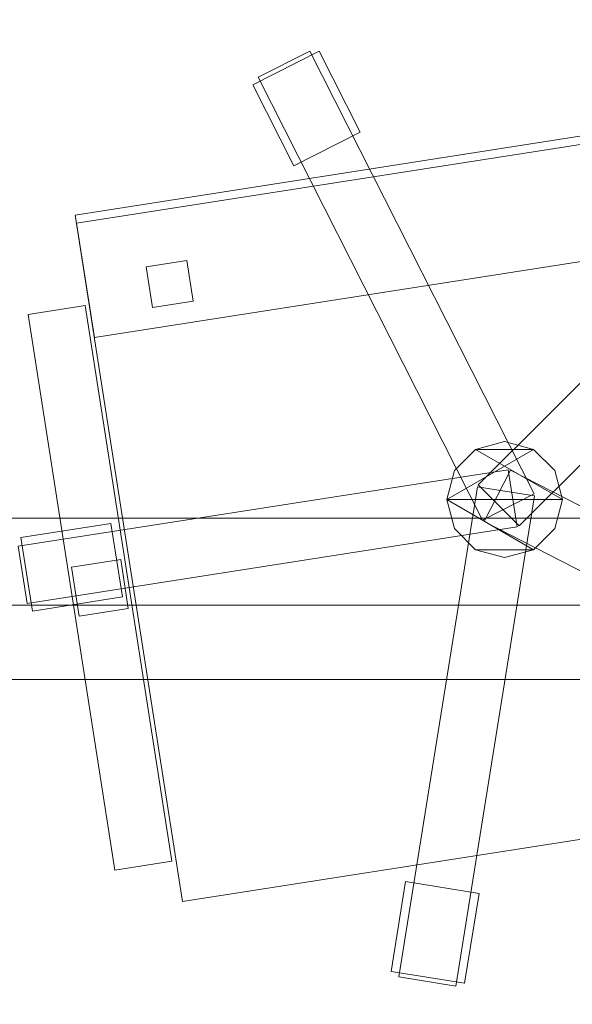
# Model space of a CAD drawing. Header units: millimetres. Extents: x -1675 to 29381, y -3645 to 22555.
# Tile 131 of 256: x 3116 to 3450, y 14215 to 14810. Entities that reach past the tile are written whole.
import ezdxf

# ---------------------------------------------------------------- set-up
doc = ezdxf.new("R2010")
doc.units = ezdxf.units.MM
doc.layers.add('A-GENM-____-OTLN', color=13, linetype='Continuous', lineweight=9)

msp = doc.modelspace()

# ---------------------------------------------------------------- meshes
at = {"layer": 'A-GENM-____-OTLN'}
mesh = msp.add_polyface(dxfattribs=at)
corners = [(9606.02, 11640, 1), (9606.02, 11190, 1), (9306.02, 11190, 1), (9306.02, 11640, 1), (256.83, 10770, 1), (6.83, 13252, 1), (256.83, 13252, 1), (6.83, 10170, 1), (5006.02, 11270.6, 1), (4706.02, 11640, 1), (5006.02, 11640, 1), (4706.02, 11204.55, 1), (256.83, 13303.58, 1), (256.83, 13450, 1), (6.83, 16140, 1), (256.83, 16140, 1), (256.83, 16249.12, 1), (13956.02, 16490, 1), (13776.02, 16140, 1), (13776.02, 17000, 1), (13956.02, 17000, 1), (14006.02, 16140, 1), (13956.02, 17990, 1), (13956.02, 17700, 1), (13776.02, 17700, 1), (13776.02, 18420, 1), (13956.02, 18420, 1), (12046.02, 18420, 1), (12896.02, 18420, 1), (12896.02, 18240, 1), (9606.02, 18240, 1), (9606.02, 17990, 1), (9306.02, 17990, 1), (11186.02, 18420, 1), (9306.02, 18420, 1), (9486.02, 18420, 1), (9486.02, 18420, 1), (10986.02, 18420, 1), (8336.02, 18420, 1), (8406.02, 18240, 1), (8156.02, 18240, 1), (6856.02, 18240, 1), (7156.02, 18420, 1), (7336.02, 18240, 1), (5230.75, 18420, 1), (5956.02, 18240, 1), (5006.02, 18240, 1), (4706.02, 18190.98, 1), (5006.02, 17990, 1), (4706.02, 17990, 1), (4706.02, 18240, 1), (256.83, 16450, 1), (256.83, 18240, 1), (256.83, 18420, 1), (256.83, 18850, 1)]
mesh.append_faces([[corners[k] for k in face] for face in [(8, 9, 10), (47, 48, 49)]], dxfattribs={"vtx0": -1})
mesh.append_faces([[corners[k] for k in face] for face in [(4, 5, 6), (5, 4, 7), (9, 8, 11), (13, 14, 15), (14, 13, 5), (18, 17, 21), (25, 22, 24), (30, 33, 29), (37, 30, 36), (41, 42, 43), (48, 47, 46)]], dxfattribs={"vtx0": -1, "vtx1": -1})
mesh.append_faces([[corners[k] for k in face] for face in [(35, 30, 34), (33, 30, 37), (44, 46, 47), (14, 53, 52)]], dxfattribs={"vtx0": -1, "vtx1": -1, "vtx2": -1})
mesh.append_faces([[corners[k] for k in face] for face in [(5, 12, 6), (14, 16, 15), (17, 18, 19), (22, 25, 26), (30, 32, 34), (30, 35, 36), (38, 39, 40), (44, 45, 46), (44, 47, 50), (53, 50, 52), (14, 54, 53)]], dxfattribs={"vtx0": -1, "vtx2": -1})
mesh.append_faces([[corners[k] for k in face] for face in [(13, 12, 5), (33, 27, 29), (51, 16, 14), (52, 51, 14)]], dxfattribs={"vtx1": -1, "vtx2": -1})
mesh.append_faces([[corners[k] for k in face] for face in [(0, 1, 2), (2, 3, 0), (19, 20, 17), (22, 23, 24), (27, 28, 29), (30, 31, 32)]], dxfattribs={"vtx2": -1})
mesh = msp.add_polyface(dxfattribs=at)
corners = [(4706.02, 11190, 2949), (256.83, 10225.04, 2949), (4706.02, 11204.55, 2949), (5006.02, 10170, 2949), (256.83, 10170, 2949), (5006.02, 11190, 2949), (5006.02, 11190, 2949), (5006.02, 11270.6, 2949), (256.83, 10770, 2949), (4706.02, 11640, 2949), (256.83, 13252, 2949), (5006.02, 11640, 2949), (256.83, 13303.58, 2949), (14006.02, 13252, 2949), (256.83, 16140, 2949), (13776.02, 16140, 2949), (256.83, 13450, 2949), (4706.02, 17990, 2949), (256.83, 16249.12, 2949), (4706.02, 18190.98, 2949), (5006.02, 17990, 2949), (5006.02, 18240, 2949), (5956.02, 18240, 2949), (256.83, 18240, 2949), (4706.02, 18240, 2949), (256.83, 16450, 2949), (6.83, 10170, 2949), (6.83, 13252, 2949), (6.83, 16140, 2949), (5230.75, 18420, 2949), (256.83, 18420, 2949), (256.83, 18850, 2949)]
mesh.append_faces([[corners[k] for k in face] for face in [(27, 8, 26), (28, 16, 27)]], dxfattribs={"vtx0": -1, "vtx1": -1})
mesh.append_faces([[corners[k] for k in face] for face in [(0, 1, 2), (0, 3, 4), (1, 0, 4), (3, 0, 5), (5, 0, 6), (7, 5, 6), (8, 2, 1), (2, 8, 9), (10, 11, 9), (9, 8, 10), (12, 13, 10), (14, 15, 16), (16, 15, 12), (17, 18, 19), (20, 21, 22), (20, 14, 17), (18, 17, 14), (19, 23, 24), (25, 19, 18), (23, 19, 25), (26, 1, 4), (2, 6, 0), (6, 2, 7), (8, 27, 10), (8, 1, 26), (7, 9, 11), (9, 7, 2), (27, 12, 10), (16, 28, 14), (16, 12, 27), (28, 18, 14), (19, 20, 17), (20, 19, 21), (29, 21, 19), (29, 19, 24), (25, 18, 28), (23, 25, 28), (28, 30, 23), (28, 31, 30)]], dxfattribs={"vtx0": -1, "vtx1": -1, "vtx2": -1})
mesh = msp.add_polyface(dxfattribs=at)
corners = [(9306.02, 10156.57, 2949), (5006.02, 10170, 2949), (9306.02, 10170, 2949), (9306.02, 11190, 2949), (5006.02, 11190, 2949), (13776.02, 10169.34, 2949), (13776.02, 10170, 2949), (9606.02, 11190, 2949), (9306.02, 11190, 2949), (5006.02, 11270.6, 2949), (14006.02, 13252, 2949), (9306.02, 11640, 2949), (13776.02, 10470, 2949), (9606.02, 11640, 2949), (5006.02, 11640, 2949), (256.83, 13252, 2949), (256.83, 13303.58, 2949), (14006.01, 16140, 2949), (13776.02, 16140, 2949), (9606.02, 17990, 2949), (9606.02, 18240, 2949), (12896.02, 18240, 2949), (6856.02, 18240, 2949), (5956.02, 18240, 2949), (6856.02, 18420, 2949), (8406.02, 18240, 2949), (9306.02, 18420, 2949), (9306.02, 17990, 2949), (256.83, 16140, 2949), (5006.02, 17990, 2949), (8156.02, 18240, 2949), (7336.02, 18240, 2949), (13776.02, 18420, 2949), (13776.02, 17700, 2949), (13776.02, 17000, 2949), (13956.02, 17000, 2949), (13956.02, 16490, 2949), (13956.02, 17990, 2949)]
mesh.append_faces([[corners[k] for k in face] for face in [(0, 1, 2), (3, 1, 4), (1, 3, 2), (5, 2, 6), (7, 6, 2), (3, 4, 8), (9, 8, 4), (10, 11, 9), (3, 8, 7), (6, 7, 12), (2, 3, 7), (13, 12, 7), (12, 13, 10), (8, 9, 11), (10, 13, 11), (10, 9, 14), (10, 14, 15), (10, 16, 17), (19, 20, 21), (22, 23, 24), (25, 26, 27), (28, 29, 18), (23, 22, 29), (30, 25, 27), (27, 18, 29), (29, 22, 31), (31, 30, 27), (19, 18, 27), (29, 31, 27), (21, 32, 33), (34, 33, 35), (21, 18, 19), (34, 21, 33), (18, 21, 34), (13, 7, 8), (8, 11, 13), (36, 18, 34), (32, 37, 33), (20, 19, 27), (20, 27, 26)]], dxfattribs={"vtx0": -1, "vtx1": -1, "vtx2": -1})
mesh.append_faces([[corners[k] for k in face] for face in [(18, 17, 16)]], dxfattribs={"vtx1": -1, "vtx2": -1})
mesh = msp.add_polyface(dxfattribs=at)
corners = [(9306.02, 10130, 1), (5006.02, 10144.28, 1), (9306.02, 10156.57, 1), (5006.02, 10130, 1), (5006.02, 10170, 1), (9306.02, 10170, 1), (9306.02, 11190, 1), (5006.02, 11190, 1), (256.83, 10130.71, 1), (13776.02, 10130, 1), (13776.02, 10169.34, 1), (256.83, 10170, 1), (13776.02, 10170, 1), (4706.02, 11190, 1), (256.83, 10225.04, 1), (4706.02, 11204.55, 1), (9606.02, 11190, 1), (9306.02, 11190, 1), (5006.02, 11270.6, 1), (14006.02, 13252, 1), (9306.02, 11640, 1), (13776.02, 10470, 1), (5006.02, 11190, 1), (9606.02, 11640, 1), (5006.02, 11640, 1), (256.83, 10770, 1), (256.83, 13252, 1), (4706.02, 11640, 1), (256.83, 13303.58, 1), (14006.01, 16140, 1), (13776.02, 16140, 1), (256.83, 16140, 1), (256.83, 13450, 1), (256.83, 16249.12, 1), (4706.02, 17990, 1), (5006.02, 17990, 1)]
mesh.append_faces([[corners[k] for k in face] for face in [(9, 2, 10), (11, 1, 8), (10, 5, 12), (13, 14, 15), (14, 13, 11), (12, 16, 21), (23, 21, 16), (18, 7, 22), (17, 18, 20), (25, 15, 14), (15, 25, 27), (28, 19, 26), (31, 30, 32), (32, 30, 28), (33, 34, 31)]], dxfattribs={"vtx0": -1, "vtx1": -1})
mesh.append_faces([[corners[k] for k in face] for face in [(0, 1, 2), (1, 0, 3), (2, 4, 5), (4, 2, 1), (6, 4, 7), (4, 6, 5), (3, 8, 1), (2, 9, 0), (1, 11, 4), (5, 10, 2), (16, 12, 5), (6, 7, 17), (18, 17, 7), (13, 4, 11), (19, 20, 18), (4, 13, 7), (5, 6, 16), (21, 23, 19), (19, 24, 26), (19, 28, 29), (31, 35, 30)]], dxfattribs={"vtx0": -1, "vtx1": -1, "vtx2": -1})
mesh.append_faces([[corners[k] for k in face] for face in [(6, 17, 16), (7, 13, 22), (19, 23, 20), (19, 18, 24), (26, 24, 27), (27, 25, 26)]], dxfattribs={"vtx0": -1, "vtx2": -1})
mesh.append_faces([[corners[k] for k in face] for face in [(30, 29, 28)]], dxfattribs={"vtx1": -1, "vtx2": -1})
mesh = msp.add_polyface(dxfattribs=at)
corners = [(14006.02, 16140), (6.83, 13252), (14006.02, 13252)]
mesh.append_faces([[corners[k] for k in face] for face in [(1, 2, 0)]])
mesh = msp.add_polyface(dxfattribs=at)
corners = [(14006.02, 13252, -50), (6.83, 16140, -50), (14006.02, 16140, -50)]
mesh.append_faces([[corners[k] for k in face] for face in [(1, 2, 0)]])
mesh = msp.add_polyface(dxfattribs=at)
corners = [(6.83, 13252, -50), (6.83, 16140, -50), (14006.02, 13252, -50)]
mesh.append_faces([[corners[k] for k in face] for face in [(1, 2, 0)]])
mesh = msp.add_polyface(dxfattribs=at)
corners = [(6.83, 16140), (6.83, 13252), (14006.02, 16140)]
mesh.append_faces([[corners[k] for k in face] for face in [(1, 2, 0)]])
mesh = msp.add_polyface(dxfattribs=at)
corners = [(14006.02, 16140, 3000), (6.83, 13252, 3000), (14006.02, 13252, 3000)]
mesh.append_faces([[corners[k] for k in face] for face in [(1, 2, 0)]])
mesh = msp.add_polyface(dxfattribs=at)
corners = [(14006.02, 13252, 2950), (6.83, 16140, 2950), (14006.02, 16140, 2950)]
mesh.append_faces([[corners[k] for k in face] for face in [(1, 2, 0)]])
mesh = msp.add_polyface(dxfattribs=at)
corners = [(6.83, 13252, 2950), (6.83, 16140, 2950), (14006.02, 13252, 2950)]
mesh.append_faces([[corners[k] for k in face] for face in [(1, 2, 0)]])
mesh = msp.add_polyface(dxfattribs=at)
corners = [(6.83, 16140, 3000), (6.83, 13252, 3000), (14006.02, 16140, 3000)]
mesh.append_faces([[corners[k] for k in face] for face in [(1, 2, 0)]])
mesh = msp.add_polyface(dxfattribs=at)
corners = [(3322.04, 14742.41, 35), (3281.9, 14722.07, 35), (3257.04, 14771.13, 35), (3297.18, 14791.47, 35)]
mesh.append_faces([[corners[k] for k in face] for face in [(3, 0, 1, 2)]])
mesh = msp.add_polyface(dxfattribs=at)
corners = [(3322.04, 14742.41, 95), (3297.18, 14791.47, 95), (3257.04, 14771.13, 95), (3281.9, 14722.07, 95)]
mesh.append_faces([[corners[k] for k in face] for face in [(1, 2, 3, 0)]])
mesh = msp.add_polyface(dxfattribs=at)
corners = [(3297.18, 14791.47, 35), (3257.04, 14771.13, 35), (3257.04, 14771.13, 95), (3297.18, 14791.47, 95)]
mesh.append_faces([[corners[k] for k in face] for face in [(3, 0, 1, 2)]])
mesh = msp.add_polyface(dxfattribs=at)
corners = [(3427.2, 14523.84, 82.5), (3395.98, 14508.02, 82.5), (3260.37, 14775.62, 82.5), (3291.59, 14791.44, 82.5)]
mesh.append_faces([[corners[k] for k in face] for face in [(0, 1, 2, 3)]])
mesh = msp.add_polyface(dxfattribs=at)
corners = [(3427.2, 14523.84, 117.5), (3291.59, 14791.44, 117.5), (3260.37, 14775.62, 117.5), (3395.98, 14508.02, 117.5)]
mesh.append_faces([[corners[k] for k in face] for face in [(0, 1, 2, 3)]])
mesh = msp.add_polyface(dxfattribs=at)
corners = [(3291.59, 14791.44, 82.5), (3260.37, 14775.62, 82.5), (3260.37, 14775.62, 117.5), (3291.59, 14791.44, 117.5)]
mesh.append_faces([[corners[k] for k in face] for face in [(0, 1, 2, 3)]])
mesh = msp.add_polyface(dxfattribs=at)
corners = [(3427.2, 14523.84, 82.5), (3291.59, 14791.44, 82.5), (3291.59, 14791.44, 117.5), (3427.2, 14523.84, 117.5)]
mesh.append_faces([[corners[k] for k in face] for face in [(1, 2, 3, 0)]])
mesh = msp.add_polyface(dxfattribs=at)
corners = [(3322.04, 14742.41, 35), (3297.18, 14791.47, 35), (3297.18, 14791.47, 95), (3322.04, 14742.41, 95)]
mesh.append_faces([[corners[k] for k in face] for face in [(2, 3, 0, 1)]])
mesh = msp.add_polyface(dxfattribs=at)
corners = [(3260.37, 14775.62, 82.5), (3395.98, 14508.02, 82.5), (3395.98, 14508.02, 117.5), (3260.37, 14775.62, 117.5)]
mesh.append_faces([[corners[k] for k in face] for face in [(0, 1, 2, 3)]])
mesh = msp.add_polyface(dxfattribs=at)
corners = [(3257.04, 14771.13, 35), (3281.9, 14722.07, 35), (3281.9, 14722.07, 95), (3257.04, 14771.13, 95)]
mesh.append_faces([[corners[k] for k in face] for face in [(0, 1, 2, 3)]])
mesh = msp.add_polyface(dxfattribs=at)
corners = [(3604.18, 14763.36, 400), (3668.98, 14348.39, 400), (3214.48, 14277.42, 400), (3149.69, 14692.39, 400)]
mesh.append_faces([[corners[k] for k in face] for face in [(0, 1, 2, 3)]])
mesh = msp.add_polyface(dxfattribs=at)
corners = [(3604.18, 14763.36, 470), (3149.69, 14692.39, 470), (3214.48, 14277.42, 470), (3668.98, 14348.39, 470)]
mesh.append_faces([[corners[k] for k in face] for face in [(0, 1, 2, 3)]])
mesh = msp.add_polyface(dxfattribs=at)
corners = [(3604.18, 14763.36, 400), (3149.69, 14692.39, 400), (3149.69, 14692.39, 470), (3604.18, 14763.36, 470)]
mesh.append_faces([[corners[k] for k in face] for face in [(0, 1, 2, 3)]])
mesh = msp.add_polyface(dxfattribs=at)
corners = [(3604.95, 14758.42, 460), (3615.75, 14689.26, 460), (3161.26, 14618.29, 460), (3150.46, 14687.45, 460)]
mesh.append_faces([[corners[k] for k in face] for face in [(0, 1, 2, 3)]])
mesh = msp.add_polyface(dxfattribs=at)
corners = [(3604.95, 14758.42, 940), (3150.46, 14687.45, 940), (3161.26, 14618.29, 940), (3615.75, 14689.26, 940)]
mesh.append_faces([[corners[k] for k in face] for face in [(0, 1, 2, 3)]])
mesh = msp.add_polyface(dxfattribs=at)
corners = [(3604.95, 14758.42, 460), (3150.46, 14687.45, 460), (3150.46, 14687.45, 940), (3604.95, 14758.42, 940)]
mesh.append_faces([[corners[k] for k in face] for face in [(3, 0, 1, 2)]])
mesh = msp.add_polyface(dxfattribs=at)
corners = [(3281.9, 14722.07, 35), (3322.04, 14742.41, 35), (3322.04, 14742.41, 95), (3281.9, 14722.07, 95)]
mesh.append_faces([[corners[k] for k in face] for face in [(2, 3, 0, 1)]])
mesh = msp.add_polyface(dxfattribs=at)
corners = [(3606.04, 14740.93, 82.5), (3393.44, 14529.26, 82.5), (3393.44, 14529.26, 117.5), (3606.04, 14740.93, 117.5)]
mesh.append_faces([[corners[k] for k in face] for face in [(0, 1, 2, 3)]])
mesh = msp.add_polyface(dxfattribs=at)
corners = [(3418.14, 14504.46, 82.5), (3393.44, 14529.26, 82.5), (3606.04, 14740.93, 82.5), (3630.73, 14716.13, 82.5)]
mesh.append_faces([[corners[k] for k in face] for face in [(2, 3, 0, 1)]])
mesh = msp.add_polyface(dxfattribs=at)
corners = [(3418.14, 14504.46, 117.5), (3630.73, 14716.13, 117.5), (3606.04, 14740.93, 117.5), (3393.44, 14529.26, 117.5)]
mesh.append_faces([[corners[k] for k in face] for face in [(2, 3, 0, 1)]])
mesh = msp.add_polyface(dxfattribs=at)
corners = [(3418.14, 14504.46, 82.5), (3630.73, 14716.13, 82.5), (3630.73, 14716.13, 117.5), (3418.14, 14504.46, 117.5)]
mesh.append_faces([[corners[k] for k in face] for face in [(2, 3, 0, 1)]])
mesh = msp.add_polyface(dxfattribs=at)
corners = [(3149.69, 14692.39, 400), (3214.48, 14277.42, 400), (3214.48, 14277.42, 470), (3149.69, 14692.39, 470)]
mesh.append_faces([[corners[k] for k in face] for face in [(0, 1, 2, 3)]])
mesh = msp.add_polyface(dxfattribs=at)
corners = [(3161.26, 14618.29, 460), (3615.75, 14689.26, 460), (3615.75, 14689.26, 940), (3161.26, 14618.29, 940)]
mesh.append_faces([[corners[k] for k in face] for face in [(2, 3, 0, 1)]])
mesh = msp.add_polyface(dxfattribs=at)
corners = [(3150.46, 14687.45, 460), (3161.26, 14618.29, 460), (3161.26, 14618.29, 940), (3150.46, 14687.45, 940)]
mesh.append_faces([[corners[k] for k in face] for face in [(3, 0, 1, 2)]])
mesh = msp.add_polyface(dxfattribs=at)
corners = [(3217.22, 14664.98, 460), (3221.08, 14640.28, 460), (3196.38, 14636.43, 460), (3192.52, 14661.13, 460)]
mesh.append_faces([[corners[k] for k in face] for face in [(3, 0, 1, 2)]])
mesh = msp.add_polyface(dxfattribs=at)
corners = [(3217.22, 14664.98, 860), (3192.52, 14661.13, 860), (3196.38, 14636.43, 860), (3221.08, 14640.28, 860)]
mesh.append_faces([[corners[k] for k in face] for face in [(1, 2, 3, 0)]])
mesh = msp.add_polyface(dxfattribs=at)
corners = [(3217.22, 14664.98, 460), (3192.52, 14661.13, 460), (3192.52, 14661.13, 860), (3217.22, 14664.98, 860)]
mesh.append_faces([[corners[k] for k in face] for face in [(0, 1, 2, 3)]])
mesh = msp.add_polyface(dxfattribs=at)
corners = [(3221.08, 14640.28, 460), (3217.22, 14664.98, 460), (3217.22, 14664.98, 860), (3221.08, 14640.28, 860)]
mesh.append_faces([[corners[k] for k in face] for face in [(2, 3, 0, 1)]])
mesh = msp.add_polyface(dxfattribs=at)
corners = [(3192.52, 14661.13, 460), (3196.38, 14636.43, 460), (3196.38, 14636.43, 860), (3192.52, 14661.13, 860)]
mesh.append_faces([[corners[k] for k in face] for face in [(3, 0, 1, 2)]])
mesh = msp.add_polyface(dxfattribs=at)
corners = [(3155.7, 14637.66, 612.5), (3208.16, 14301.73, 612.5), (3173.58, 14296.34, 612.5), (3121.12, 14632.26, 612.5)]
mesh.append_faces([[corners[k] for k in face] for face in [(1, 2, 3, 0)]])
mesh = msp.add_polyface(dxfattribs=at)
corners = [(3155.7, 14637.66, 647.5), (3121.12, 14632.26, 647.5), (3173.58, 14296.34, 647.5), (3208.16, 14301.73, 647.5)]
mesh.append_faces([[corners[k] for k in face] for face in [(3, 0, 1, 2)]])
mesh = msp.add_polyface(dxfattribs=at)
corners = [(3155.7, 14637.66, 612.5), (3121.12, 14632.26, 612.5), (3121.12, 14632.26, 647.5), (3155.7, 14637.66, 647.5)]
mesh.append_faces([[corners[k] for k in face] for face in [(0, 1, 2, 3)]])
mesh = msp.add_polyface(dxfattribs=at)
corners = [(3208.16, 14301.73, 612.5), (3155.7, 14637.66, 612.5), (3155.7, 14637.66, 647.5), (3208.16, 14301.73, 647.5)]
mesh.append_faces([[corners[k] for k in face] for face in [(2, 3, 0, 1)]])
mesh = msp.add_polyface(dxfattribs=at)
corners = [(3196.38, 14636.43, 460), (3221.08, 14640.28, 460), (3221.08, 14640.28, 860), (3196.38, 14636.43, 860)]
mesh.append_faces([[corners[k] for k in face] for face in [(1, 2, 3, 0)]])
mesh = msp.add_polyface(dxfattribs=at)
corners = [(3121.12, 14632.26, 612.5), (3173.58, 14296.34, 612.5), (3173.58, 14296.34, 647.5), (3121.12, 14632.26, 647.5)]
mesh.append_faces([[corners[k] for k in face] for face in [(0, 1, 2, 3)]])
mesh = msp.add_polyface(dxfattribs=at)
corners = [(3439.64, 14537.89, 395), (3426.83, 14550.7, 395), (3409.33, 14555.39, 395), (3391.83, 14550.7, 395), (3379.02, 14537.89, 395), (3374.33, 14520.39, 395), (3379.02, 14502.89, 395), (3391.83, 14490.08, 395), (3409.33, 14485.39, 395), (3426.83, 14490.08, 395), (3439.64, 14502.89, 395), (3444.33, 14520.39, 395)]
mesh.append_faces([[corners[k] for k in face] for face in [(9, 7, 8)]], dxfattribs={"vtx0": -1})
mesh.append_faces([[corners[k] for k in face] for face in [(1, 5, 11, 0)]], dxfattribs={"vtx0": -1, "vtx1": -1})
mesh.append_faces([[corners[k] for k in face] for face in [(1, 2, 3)]], dxfattribs={"vtx2": -1})
mesh.append_faces([[corners[k] for k in face] for face in [(5, 6, 7, 9), (3, 4, 5, 1), (9, 10, 11, 5)]], dxfattribs={"vtx2": -1, "vtx3": -1})
mesh = msp.add_polyface(dxfattribs=at)
corners = [(3426.83, 14490.08, 115), (3409.33, 14485.39, 115), (3391.83, 14490.08, 115), (3379.02, 14502.89, 115), (3374.33, 14520.39, 115), (3379.02, 14537.89, 115), (3391.83, 14550.7, 115), (3409.33, 14555.39, 115), (3426.83, 14550.7, 115), (3439.64, 14537.89, 115), (3444.33, 14520.39, 115), (3439.64, 14502.89, 115)]
mesh.append_faces([[corners[k] for k in face] for face in [(2, 0, 1)]], dxfattribs={"vtx0": -1})
mesh.append_faces([[corners[k] for k in face] for face in [(6, 10, 4, 5)]], dxfattribs={"vtx0": -1, "vtx1": -1})
mesh.append_faces([[corners[k] for k in face] for face in [(6, 7, 8)]], dxfattribs={"vtx2": -1})
mesh.append_faces([[corners[k] for k in face] for face in [(10, 11, 0, 4), (8, 9, 10, 6), (2, 3, 4, 0)]], dxfattribs={"vtx2": -1, "vtx3": -1})
mesh = msp.add_polyface(dxfattribs=at)
corners = [(3409.33, 14555.39, 115), (3391.83, 14550.7, 115), (3391.83, 14550.7, 395), (3409.33, 14555.39, 395)]
mesh.append_faces([[corners[k] for k in face] for face in [(0, 1, 2, 3)]])
mesh = msp.add_polyface(dxfattribs=at)
corners = [(3426.83, 14550.7, 115), (3409.33, 14555.39, 115), (3409.33, 14555.39, 395), (3426.83, 14550.7, 395)]
mesh.append_faces([[corners[k] for k in face] for face in [(3, 0, 1, 2)]])
mesh = msp.add_polyface(dxfattribs=at)
corners = [(3391.83, 14550.7, 115), (3379.02, 14537.89, 115), (3379.02, 14537.89, 395), (3391.83, 14550.7, 395)]
mesh.append_faces([[corners[k] for k in face] for face in [(3, 0, 1, 2)]])
mesh = msp.add_polyface(dxfattribs=at)
corners = [(3439.64, 14537.89, 115), (3426.83, 14550.7, 115), (3426.83, 14550.7, 395), (3439.64, 14537.89, 395)]
mesh.append_faces([[corners[k] for k in face] for face in [(2, 3, 0, 1)]])
mesh = msp.add_polyface(dxfattribs=at)
corners = [(3411.57, 14538.45, 82.5), (3416.97, 14503.87, 82.5), (3120.56, 14457.59, 82.5), (3115.16, 14492.17, 82.5)]
mesh.append_faces([[corners[k] for k in face] for face in [(0, 1, 2, 3)]])
mesh = msp.add_polyface(dxfattribs=at)
corners = [(3411.57, 14538.45, 117.5), (3115.16, 14492.17, 117.5), (3120.56, 14457.59, 117.5), (3416.97, 14503.87, 117.5)]
mesh.append_faces([[corners[k] for k in face] for face in [(0, 1, 2, 3)]])
mesh = msp.add_polyface(dxfattribs=at)
corners = [(3411.57, 14538.45, 82.5), (3115.16, 14492.17, 82.5), (3115.16, 14492.17, 117.5), (3411.57, 14538.45, 117.5)]
mesh.append_faces([[corners[k] for k in face] for face in [(0, 1, 2, 3)]])
mesh = msp.add_polyface(dxfattribs=at)
corners = [(3379.02, 14537.89, 115), (3374.33, 14520.39, 115), (3374.33, 14520.39, 395), (3379.02, 14537.89, 395)]
mesh.append_faces([[corners[k] for k in face] for face in [(0, 1, 2, 3)]])
mesh = msp.add_polyface(dxfattribs=at)
corners = [(3412.86, 14538.24, 82.5), (3396.9, 14507.09, 82.5), (3396.9, 14507.09, 117.5), (3412.86, 14538.24, 117.5)]
mesh.append_faces([[corners[k] for k in face] for face in [(0, 1, 2, 3)]])
mesh = msp.add_polyface(dxfattribs=at)
corners = [(3396.9, 14507.09, 82.5), (3412.86, 14538.24, 82.5), (3679.86, 14401.46, 82.5), (3663.91, 14370.31, 82.5)]
mesh.append_faces([[corners[k] for k in face] for face in [(2, 3, 0, 1)]])
mesh = msp.add_polyface(dxfattribs=at)
corners = [(3396.9, 14507.09, 117.5), (3663.91, 14370.31, 117.5), (3679.86, 14401.46, 117.5), (3412.86, 14538.24, 117.5)]
mesh.append_faces([[corners[k] for k in face] for face in [(2, 3, 0, 1)]])
mesh = msp.add_polyface(dxfattribs=at)
corners = [(3416.97, 14503.87, 82.5), (3411.57, 14538.45, 82.5), (3411.57, 14538.45, 117.5), (3416.97, 14503.87, 117.5)]
mesh.append_faces([[corners[k] for k in face] for face in [(2, 3, 0, 1)]])
mesh = msp.add_polyface(dxfattribs=at)
corners = [(3679.86, 14401.46, 82.5), (3412.86, 14538.24, 82.5), (3412.86, 14538.24, 117.5), (3679.86, 14401.46, 117.5)]
mesh.append_faces([[corners[k] for k in face] for face in [(0, 1, 2, 3)]])
mesh = msp.add_polyface(dxfattribs=at)
corners = [(3444.33, 14520.39, 115), (3439.64, 14537.89, 115), (3439.64, 14537.89, 395), (3444.33, 14520.39, 395)]
mesh.append_faces([[corners[k] for k in face] for face in [(2, 3, 0, 1)]])
mesh = msp.add_polyface(dxfattribs=at)
corners = [(3392.85, 14528.1, 82.5), (3427.4, 14522.55, 82.5), (3379.83, 14226.35, 82.5), (3345.27, 14231.9, 82.5)]
mesh.append_faces([[corners[k] for k in face] for face in [(3, 0, 1, 2)]])
mesh = msp.add_polyface(dxfattribs=at)
corners = [(3392.85, 14528.1, 117.5), (3345.27, 14231.9, 117.5), (3379.83, 14226.35, 117.5), (3427.4, 14522.55, 117.5)]
mesh.append_faces([[corners[k] for k in face] for face in [(1, 2, 3, 0)]])
mesh = msp.add_polyface(dxfattribs=at)
corners = [(3392.85, 14528.1, 82.5), (3345.27, 14231.9, 82.5), (3345.27, 14231.9, 117.5), (3392.85, 14528.1, 117.5)]
mesh.append_faces([[corners[k] for k in face] for face in [(0, 1, 2, 3)]])
mesh = msp.add_polyface(dxfattribs=at)
corners = [(3427.4, 14522.55, 82.5), (3392.85, 14528.1, 82.5), (3392.85, 14528.1, 117.5), (3427.4, 14522.55, 117.5)]
mesh.append_faces([[corners[k] for k in face] for face in [(0, 1, 2, 3)]])
mesh = msp.add_polyface(dxfattribs=at)
corners = [(3393.44, 14529.26, 82.5), (3418.14, 14504.46, 82.5), (3418.14, 14504.46, 117.5), (3393.44, 14529.26, 117.5)]
mesh.append_faces([[corners[k] for k in face] for face in [(0, 1, 2, 3)]])
mesh = msp.add_polyface(dxfattribs=at)
corners = [(3379.83, 14226.35, 82.5), (3427.4, 14522.55, 82.5), (3427.4, 14522.55, 117.5), (3379.83, 14226.35, 117.5)]
mesh.append_faces([[corners[k] for k in face] for face in [(1, 2, 3, 0)]])
mesh = msp.add_polyface(dxfattribs=at)
corners = [(3395.98, 14508.02, 82.5), (3427.2, 14523.84, 82.5), (3427.2, 14523.84, 117.5), (3395.98, 14508.02, 117.5)]
mesh.append_faces([[corners[k] for k in face] for face in [(2, 3, 0, 1)]])
mesh = msp.add_polyface(dxfattribs=at)
corners = [(3374.33, 14520.39, 115), (3379.02, 14502.89, 115), (3379.02, 14502.89, 395), (3374.33, 14520.39, 395)]
mesh.append_faces([[corners[k] for k in face] for face in [(3, 0, 1, 2)]])
mesh = msp.add_polyface(dxfattribs=at)
corners = [(3439.64, 14502.89, 115), (3444.33, 14520.39, 115), (3444.33, 14520.39, 395), (3439.64, 14502.89, 395)]
mesh.append_faces([[corners[k] for k in face] for face in [(2, 3, 0, 1)]])
mesh = msp.add_polyface(dxfattribs=at)
corners = [(4056.83, 14509.13, 710), (2656.83, 14509.13, 710), (2656.83, 14509.13, 750), (4056.83, 14509.13, 750)]
mesh.append_faces([[corners[k] for k in face] for face in [(0, 1, 2, 3)]])
mesh = msp.add_polyface(dxfattribs=at)
corners = [(2656.83, 13859.13, 750), (4056.83, 13859.13, 750), (4056.83, 14509.13, 750), (2656.83, 14509.13, 750)]
mesh.append_faces([[corners[k] for k in face] for face in [(2, 3, 0, 1)]])
mesh = msp.add_polyface(dxfattribs=at)
corners = [(2656.83, 14509.13, 710), (4056.83, 14509.13, 710), (4056.83, 13859.13, 710), (2656.83, 13859.13, 710)]
mesh.append_faces([[corners[k] for k in face] for face in [(0, 1, 2, 3)]])
mesh = msp.add_polyface(dxfattribs=at)
corners = [(3171.2, 14505.98, 35), (3178.15, 14461.52, 35), (3123.8, 14453.03, 35), (3116.86, 14497.49, 35)]
mesh.append_faces([[corners[k] for k in face] for face in [(0, 1, 2, 3)]])
mesh = msp.add_polyface(dxfattribs=at)
corners = [(3171.2, 14505.98, 95), (3116.86, 14497.49, 95), (3123.8, 14453.03, 95), (3178.15, 14461.52, 95)]
mesh.append_faces([[corners[k] for k in face] for face in [(0, 1, 2, 3)]])
mesh = msp.add_polyface(dxfattribs=at)
corners = [(3171.2, 14505.98, 35), (3116.86, 14497.49, 35), (3116.86, 14497.49, 95), (3171.2, 14505.98, 95)]
mesh.append_faces([[corners[k] for k in face] for face in [(3, 0, 1, 2)]])
mesh = msp.add_polyface(dxfattribs=at)
corners = [(3178.15, 14461.52, 35), (3171.2, 14505.98, 35), (3171.2, 14505.98, 95), (3178.15, 14461.52, 95)]
mesh.append_faces([[corners[k] for k in face] for face in [(2, 3, 0, 1)]])
mesh = msp.add_polyface(dxfattribs=at)
corners = [(3396.9, 14507.09, 82.5), (3663.91, 14370.31, 82.5), (3663.91, 14370.31, 117.5), (3396.9, 14507.09, 117.5)]
mesh.append_faces([[corners[k] for k in face] for face in [(2, 3, 0, 1)]])
mesh = msp.add_polyface(dxfattribs=at)
corners = [(3120.56, 14457.59, 82.5), (3416.97, 14503.87, 82.5), (3416.97, 14503.87, 117.5), (3120.56, 14457.59, 117.5)]
mesh.append_faces([[corners[k] for k in face] for face in [(2, 3, 0, 1)]])
mesh = msp.add_polyface(dxfattribs=at)
corners = [(3379.02, 14502.89, 115), (3391.83, 14490.08, 115), (3391.83, 14490.08, 395), (3379.02, 14502.89, 395)]
mesh.append_faces([[corners[k] for k in face] for face in [(3, 0, 1, 2)]])
mesh = msp.add_polyface(dxfattribs=at)
corners = [(3426.83, 14490.08, 115), (3439.64, 14502.89, 115), (3439.64, 14502.89, 395), (3426.83, 14490.08, 395)]
mesh.append_faces([[corners[k] for k in face] for face in [(1, 2, 3, 0)]])
mesh = msp.add_polyface(dxfattribs=at)
corners = [(3115.16, 14492.17, 82.5), (3120.56, 14457.59, 82.5), (3120.56, 14457.59, 117.5), (3115.16, 14492.17, 117.5)]
mesh.append_faces([[corners[k] for k in face] for face in [(3, 0, 1, 2)]])
mesh = msp.add_polyface(dxfattribs=at)
corners = [(3116.86, 14497.49, 35), (3123.8, 14453.03, 35), (3123.8, 14453.03, 95), (3116.86, 14497.49, 95)]
mesh.append_faces([[corners[k] for k in face] for face in [(3, 0, 1, 2)]])
mesh = msp.add_polyface(dxfattribs=at)
corners = [(3391.83, 14490.08, 115), (3409.33, 14485.39, 115), (3409.33, 14485.39, 395), (3391.83, 14490.08, 395)]
mesh.append_faces([[corners[k] for k in face] for face in [(1, 2, 3, 0)]])
mesh = msp.add_polyface(dxfattribs=at)
corners = [(3409.33, 14485.39, 115), (3426.83, 14490.08, 115), (3426.83, 14490.08, 395), (3409.33, 14485.39, 395)]
mesh.append_faces([[corners[k] for k in face] for face in [(1, 2, 3, 0)]])
mesh = msp.add_polyface(dxfattribs=at)
corners = [(3177.15, 14484.13, 440), (3181.77, 14454.49, 440), (3152.13, 14449.87, 440), (3147.5, 14479.51, 440)]
mesh.append_faces([[corners[k] for k in face] for face in [(0, 1, 2, 3)]])
mesh = msp.add_polyface(dxfattribs=at)
corners = [(3177.15, 14484.13, 640), (3147.5, 14479.51, 640), (3152.13, 14449.87, 640), (3181.77, 14454.49, 640)]
mesh.append_faces([[corners[k] for k in face] for face in [(0, 1, 2, 3)]])
mesh = msp.add_polyface(dxfattribs=at)
corners = [(3177.15, 14484.13, 440), (3147.5, 14479.51, 440), (3147.5, 14479.51, 640), (3177.15, 14484.13, 640)]
mesh.append_faces([[corners[k] for k in face] for face in [(3, 0, 1, 2)]])
mesh = msp.add_polyface(dxfattribs=at)
corners = [(3181.77, 14454.49, 440), (3177.15, 14484.13, 440), (3177.15, 14484.13, 640), (3181.77, 14454.49, 640)]
mesh.append_faces([[corners[k] for k in face] for face in [(1, 2, 3, 0)]])
mesh = msp.add_polyface(dxfattribs=at)
corners = [(3147.5, 14479.51, 440), (3152.13, 14449.87, 440), (3152.13, 14449.87, 640), (3147.5, 14479.51, 640)]
mesh.append_faces([[corners[k] for k in face] for face in [(3, 0, 1, 2)]])
mesh = msp.add_polyface(dxfattribs=at)
corners = [(3981.83, 14456.63, 640), (2731.83, 14456.63, 640), (2731.83, 14456.63, 710), (3981.83, 14456.63, 710)]
mesh.append_faces([[corners[k] for k in face] for face in [(0, 1, 2, 3)]])
mesh = msp.add_polyface(dxfattribs=at)
corners = [(2731.83, 14411.63, 640), (2731.83, 14456.63, 640), (3981.83, 14456.63, 640), (3981.83, 14411.63, 640)]
mesh.append_faces([[corners[k] for k in face] for face in [(1, 2, 3, 0)]])
mesh = msp.add_polyface(dxfattribs=at)
corners = [(2731.83, 14411.63, 710), (3981.83, 14411.63, 710), (3981.83, 14456.63, 710), (2731.83, 14456.63, 710)]
mesh.append_faces([[corners[k] for k in face] for face in [(2, 3, 0, 1)]])
mesh = msp.add_polyface(dxfattribs=at)
corners = [(3123.8, 14453.03, 35), (3178.15, 14461.52, 35), (3178.15, 14461.52, 95), (3123.8, 14453.03, 95)]
mesh.append_faces([[corners[k] for k in face] for face in [(2, 3, 0, 1)]])
mesh = msp.add_polyface(dxfattribs=at)
corners = [(3152.13, 14449.87, 440), (3181.77, 14454.49, 440), (3181.77, 14454.49, 640), (3152.13, 14449.87, 640)]
mesh.append_faces([[corners[k] for k in face] for face in [(2, 3, 0, 1)]])
mesh = msp.add_polyface(dxfattribs=at)
corners = [(2731.83, 14411.63, 640), (3981.83, 14411.63, 640), (3981.83, 14411.63, 710), (2731.83, 14411.63, 710)]
mesh.append_faces([[corners[k] for k in face] for face in [(2, 3, 0, 1)]])
mesh = msp.add_polyface(dxfattribs=at)
corners = [(3214.48, 14277.42, 400), (3668.98, 14348.39, 400), (3668.98, 14348.39, 470), (3214.48, 14277.42, 470)]
mesh.append_faces([[corners[k] for k in face] for face in [(1, 2, 3, 0)]])
mesh = msp.add_polyface(dxfattribs=at)
corners = [(3173.58, 14296.34, 612.5), (3208.16, 14301.73, 612.5), (3208.16, 14301.73, 647.5), (3173.58, 14296.34, 647.5)]
mesh.append_faces([[corners[k] for k in face] for face in [(2, 3, 0, 1)]])
mesh = msp.add_polyface(dxfattribs=at)
corners = [(3349.45, 14289.46, 35), (3393.88, 14282.33, 35), (3385.16, 14228.02, 35), (3340.73, 14235.16, 35)]
mesh.append_faces([[corners[k] for k in face] for face in [(0, 1, 2, 3)]])
mesh = msp.add_polyface(dxfattribs=at)
corners = [(3349.45, 14289.46, 95), (3340.73, 14235.16, 95), (3385.16, 14228.02, 95), (3393.88, 14282.33, 95)]
mesh.append_faces([[corners[k] for k in face] for face in [(0, 1, 2, 3)]])
mesh = msp.add_polyface(dxfattribs=at)
corners = [(3349.45, 14289.46, 35), (3340.73, 14235.16, 35), (3340.73, 14235.16, 95), (3349.45, 14289.46, 95)]
mesh.append_faces([[corners[k] for k in face] for face in [(0, 1, 2, 3)]])
mesh = msp.add_polyface(dxfattribs=at)
corners = [(3393.88, 14282.33, 35), (3349.45, 14289.46, 35), (3349.45, 14289.46, 95), (3393.88, 14282.33, 95)]
mesh.append_faces([[corners[k] for k in face] for face in [(0, 1, 2, 3)]])
mesh = msp.add_polyface(dxfattribs=at)
corners = [(3385.16, 14228.02, 35), (3393.88, 14282.33, 35), (3393.88, 14282.33, 95), (3385.16, 14228.02, 95)]
mesh.append_faces([[corners[k] for k in face] for face in [(1, 2, 3, 0)]])
mesh = msp.add_polyface(dxfattribs=at)
corners = [(3340.73, 14235.16, 35), (3385.16, 14228.02, 35), (3385.16, 14228.02, 95), (3340.73, 14235.16, 95)]
mesh.append_faces([[corners[k] for k in face] for face in [(2, 3, 0, 1)]])
mesh = msp.add_polyface(dxfattribs=at)
corners = [(3345.27, 14231.9, 82.5), (3379.83, 14226.35, 82.5), (3379.83, 14226.35, 117.5), (3345.27, 14231.9, 117.5)]
mesh.append_faces([[corners[k] for k in face] for face in [(2, 3, 0, 1)]])

doc.saveas('drawing.dxf')
